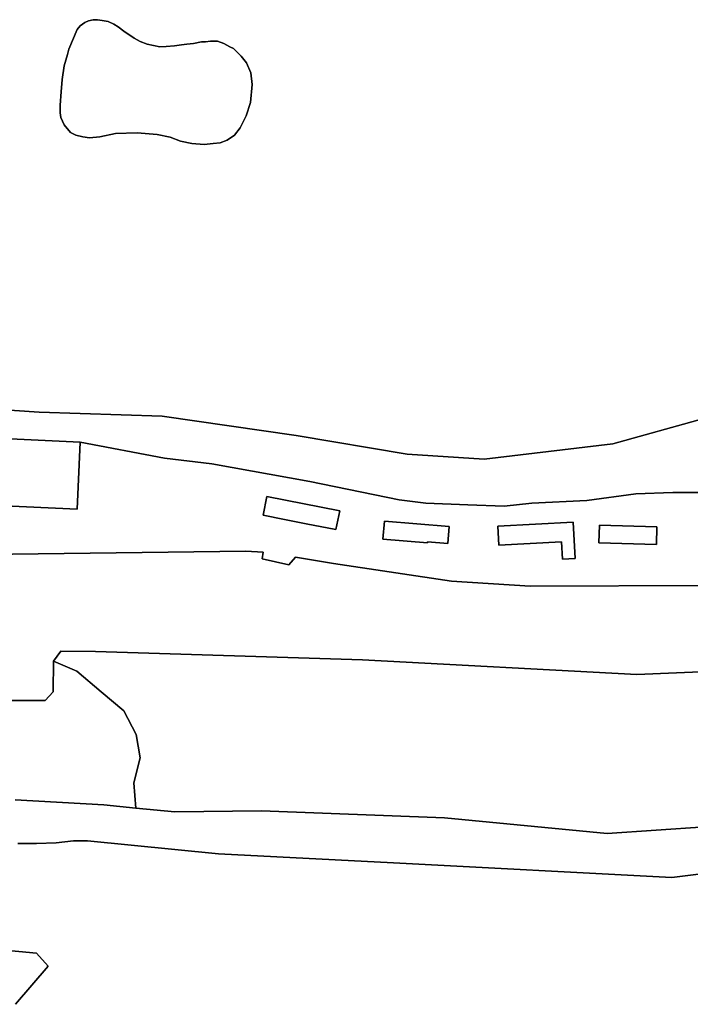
# Model space of a CAD drawing. Extents: x 130820 to 136569, y 465030 to 468172.
# Tile 6 of 41: x 133296 to 133406, y 466071 to 466232. Entities that reach past the tile are written whole.
import ezdxf

# ---------------------------------------------------------------- set-up
doc = ezdxf.new("R2010")
doc.units = 0
for name, color, linetype in [('B-XX-GR-BOS_GEMENGD-GV', 8, 'Continuous'), ('B-XX-GR-BOS_LOOF-GV', 8, 'Continuous'), ('B-XX-OG-BEBOUWING-GV', 8, 'Continuous'), ('B-XX-OG-TERREIN_ERF-GV', 8, 'Continuous'), ('B-XX-OG-WATER-GV', 8, 'Continuous')]:
    doc.layers.add(name, color=color, linetype=linetype)

msp = doc.modelspace()

# ---------------------------------------------------------------- linework, layer by layer
at = {"layer": 'B-XX-GR-BOS_GEMENGD-GV'}
msp.add_lwpolyline([(133411.02, 466125.577), (133396.81, 466124.956), (133352.008, 466127.379), (133308.393, 466128.699), (133302.737, 466128.77), (133301.532, 466127.152), (133305.367, 466125.496), (133309.336, 466122.148), (133313.054, 466119.011), (133315.03, 466115.177), (133315.727, 466111.343), (133314.681, 466107.277), (133315.013, 466103.159), (133321.383, 466102.519), (133335.537, 466102.704), (133365.372, 466101.535), (133391.962, 466099.001), (133415.934, 466100.626)], dxfattribs=at)
at = {"layer": 'B-XX-GR-BOS_LOOF-GV'}
for points in [[(133417.304, 466093.669), (133402.489, 466091.784), (133357.074, 466094.232), (133328.468, 466095.672), (133307.118, 466097.785), (133304.794, 466097.792), (133301.971, 466097.447), (133298.76, 466097.375), (133295.735, 466097.389)], [(133290.066, 466080.246), (133298.784, 466079.432), (133300.669, 466077.311), (133295.339, 466071.1)]]:
    msp.add_lwpolyline(points, dxfattribs=at)
at = {"layer": 'B-XX-OG-BEBOUWING-GV'}
for points in [[(133305.921, 466162.921), (133278.417, 466164.196), (133278.378, 466163.369), (133269.28, 466163.791), (133255.982, 466164.408), (133255.857, 466161.731), (133248.285, 466162.084), (133247.841, 466154.613), (133268.718, 466153.647), (133305.399, 466151.949)], [(133335.794, 466150.979), (133339.27, 466150.292), (133342.816, 466149.591), (133347.668, 466148.631), (133348.286, 466151.696), (133336.4, 466154.046)], [(133362.601, 466146.612), (133365.92, 466146.334), (133366.153, 466149.11), (133355.576, 466149.994), (133355.332, 466147.087), (133362.59, 466146.48)], [(133386.405, 466149.851), (133374.071, 466149.205), (133374.234, 466146.099), (133384.494, 466146.636), (133384.642, 466143.801), (133386.716, 466143.91)], [(133399.973, 466146.215), (133400.058, 466149.092), (133390.666, 466149.369), (133390.582, 466146.492)]]:
    msp.add_lwpolyline(points, close=True, dxfattribs=at)
at = {"layer": 'B-XX-OG-TERREIN_ERF-GV'}
for points in [[(133324.387, 466228.043), (133325.7, 466228.279), (133326.357, 466228.306), (133327.171, 466228.385), (133328.353, 466228.385), (133329.377, 466227.991), (133330.349, 466227.465), (133330.927, 466227.176), (133331.531, 466226.625), (133332.214, 466225.942), (133333.055, 466224.865), (133333.764, 466223.21), (133333.974, 466221.293), (133333.711, 466218.403), (133333.002, 466216.197), (133332.004, 466214.253), (133331.111, 466213.071), (133329.903, 466212.231), (133328.773, 466211.811), (133327.617, 466211.706), (133326.173, 466211.548), (133324.124, 466211.679), (133322.259, 466212.047), (133320.578, 466212.704), (133318.503, 466213.176), (133315.22, 466213.413), (133311.7, 466213.334), (133309.1, 466212.756), (133307.445, 466212.625), (133306.316, 466212.756), (133305.186, 466213.045), (133304.319, 466213.492), (133303.269, 466214.726), (133302.77, 466215.934), (133302.638, 466216.67), (133302.638, 466217.931), (133302.796, 466220.137), (133302.98, 466222.159), (133303.295, 466224.366), (133303.82, 466226.231), (133304.057, 466227.071), (133305.396, 466230.276), (133305.922, 466230.906), (133306.657, 466231.431), (133307.288, 466231.72), (133308.049, 466231.904), (133308.758, 466231.904), (133309.52, 466231.773), (133310.492, 466231.589), (133311.411, 466231.169), (133312.094, 466230.748), (133313.04, 466230.013), (133314.721, 466228.91), (133315.719, 466228.358), (133316.848, 466227.912), (133318.897, 466227.465), (133319.921, 466227.518), (133321.314, 466227.623), (133322.443, 466227.807), (133323.336, 466227.885)], [(133335.794, 466150.979), (133336.4, 466154.046), (133348.286, 466151.696), (133347.668, 466148.631), (133342.816, 466149.591), (133339.27, 466150.292)], [(133362.601, 466146.612), (133362.59, 466146.48), (133355.332, 466147.087), (133355.576, 466149.994), (133366.153, 466149.11), (133365.92, 466146.334)], [(133386.405, 466149.851), (133386.716, 466143.91), (133384.642, 466143.801), (133384.494, 466146.636), (133374.234, 466146.099), (133374.071, 466149.205)], [(133399.973, 466146.215), (133390.582, 466146.492), (133390.666, 466149.369), (133400.058, 466149.092)]]:
    msp.add_lwpolyline(points, close=True, dxfattribs=at)
for points in [[(133278.263, 466169.222), (133299.232, 466167.799), (133319.281, 466167.155), (133341.144, 466163.979), (133359.309, 466160.97), (133371.886, 466160.145), (133392.857, 466162.626), (133407.724, 466166.762)], [(133407.724, 466154.67), (133402.66, 466154.685), (133396.635, 466154.466), (133388.647, 466153.365), (133379.623, 466152.949), (133375.128, 466152.454), (133369.195, 466152.686), (133362.312, 466152.929), (133357.974, 466153.511), (133343.393, 466156.485), (133327.386, 466159.386), (133319.666, 466160.316), (133305.921, 466162.921), (133305.399, 466151.949), (133268.718, 466153.647)], [(133286.323, 466144.512), (133332.966, 466145.117), (133335.77, 466144.961), (133335.638, 466143.833), (133339.981, 466142.876), (133341.037, 466144.118), (133347.283, 466143.065), (133366.516, 466140.214), (133379.352, 466139.377), (133408.278, 466139.503)], [(133295.31, 466104.513), (133309.757, 466103.688), (133315.013, 466103.159), (133314.681, 466107.277), (133315.727, 466111.343), (133315.03, 466115.177), (133313.054, 466119.011), (133309.336, 466122.148), (133305.367, 466125.496), (133301.532, 466127.152), (133301.521, 466122.132), (133300.204, 466120.699), (133285.972, 466120.743)]]:
    msp.add_lwpolyline(points, dxfattribs=at)
at = {"layer": 'B-XX-OG-WATER-GV'}
msp.add_lwpolyline([(133324.387, 466228.043), (133323.336, 466227.885), (133322.443, 466227.807), (133321.314, 466227.623), (133319.921, 466227.518), (133318.897, 466227.465), (133316.848, 466227.912), (133315.719, 466228.358), (133314.721, 466228.91), (133313.04, 466230.013), (133312.094, 466230.748), (133311.411, 466231.169), (133310.492, 466231.589), (133309.52, 466231.773), (133308.758, 466231.904), (133308.049, 466231.904), (133307.288, 466231.72), (133306.657, 466231.431), (133305.922, 466230.906), (133305.396, 466230.276), (133304.057, 466227.071), (133303.82, 466226.231), (133303.295, 466224.366), (133302.98, 466222.159), (133302.796, 466220.137), (133302.638, 466217.931), (133302.638, 466216.67), (133302.77, 466215.934), (133303.269, 466214.726), (133304.319, 466213.492), (133305.186, 466213.045), (133306.316, 466212.756), (133307.445, 466212.625), (133309.1, 466212.756), (133311.7, 466213.334), (133315.22, 466213.413), (133318.503, 466213.176), (133320.578, 466212.704), (133322.259, 466212.047), (133324.124, 466211.679), (133326.173, 466211.548), (133327.617, 466211.706), (133328.773, 466211.811), (133329.903, 466212.231), (133331.111, 466213.071), (133332.004, 466214.253), (133333.002, 466216.197), (133333.711, 466218.403), (133333.974, 466221.293), (133333.764, 466223.21), (133333.055, 466224.865), (133332.214, 466225.942), (133331.531, 466226.625), (133330.927, 466227.176), (133330.349, 466227.465), (133329.377, 466227.991), (133328.353, 466228.385), (133327.171, 466228.385), (133326.357, 466228.306), (133325.7, 466228.279)], close=True, dxfattribs=at)
for points in [[(133407.724, 466166.762), (133392.857, 466162.626), (133371.886, 466160.145), (133359.309, 466160.97), (133341.144, 466163.979), (133319.281, 466167.155), (133299.232, 466167.799), (133278.263, 466169.222)], [(133278.417, 466164.196), (133305.921, 466162.921), (133319.666, 466160.316), (133327.386, 466159.386), (133343.393, 466156.485), (133357.974, 466153.511), (133362.312, 466152.929), (133369.195, 466152.686), (133375.128, 466152.454), (133379.623, 466152.949), (133388.647, 466153.365), (133396.635, 466154.466), (133402.66, 466154.685), (133407.724, 466154.67)], [(133408.278, 466139.503), (133379.352, 466139.377), (133366.516, 466140.214), (133347.283, 466143.065), (133341.037, 466144.118), (133339.981, 466142.876), (133335.638, 466143.833), (133335.77, 466144.961), (133332.966, 466145.117), (133286.323, 466144.512)], [(133285.972, 466120.743), (133300.204, 466120.699), (133301.521, 466122.132), (133301.532, 466127.152), (133302.737, 466128.77), (133308.393, 466128.699), (133352.008, 466127.379), (133396.81, 466124.956), (133411.02, 466125.577)], [(133415.934, 466100.626), (133391.962, 466099.001), (133365.372, 466101.535), (133335.537, 466102.704), (133321.383, 466102.519), (133315.013, 466103.159), (133309.757, 466103.688), (133295.31, 466104.513)], [(133295.735, 466097.389), (133298.76, 466097.375), (133301.971, 466097.447), (133304.794, 466097.792), (133307.118, 466097.785), (133328.468, 466095.672), (133357.074, 466094.232), (133402.489, 466091.784), (133417.304, 466093.669)], [(133295.339, 466071.1), (133300.669, 466077.311), (133298.784, 466079.432), (133290.066, 466080.246)]]:
    msp.add_lwpolyline(points, dxfattribs=at)

doc.saveas('drawing.dxf')
